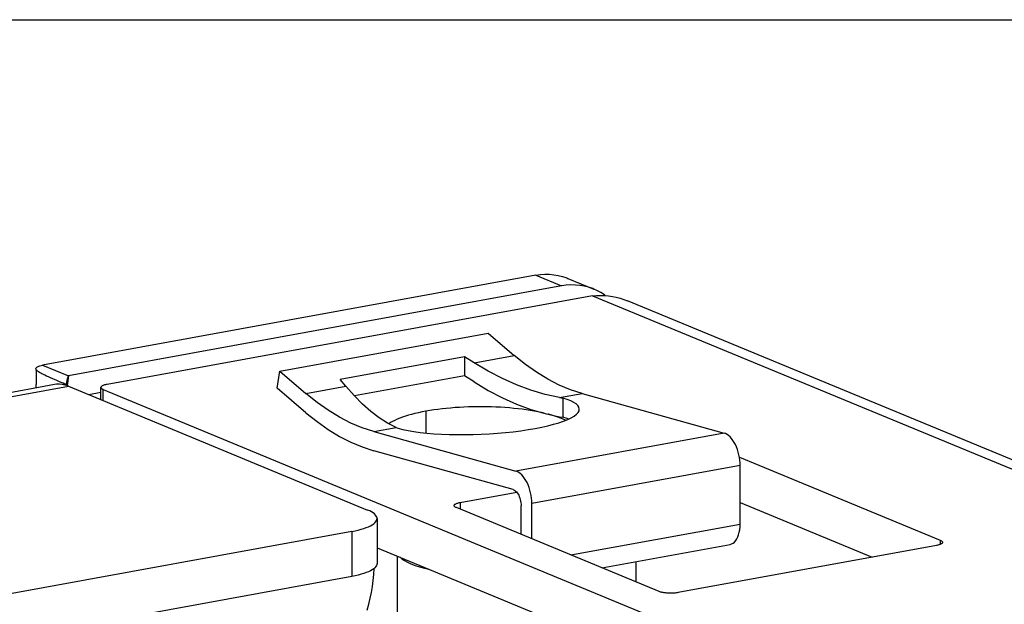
# Model space of a CAD drawing. Header units: inches. Extents: x 0 to 97.1, y 0 to 62.9.
# Tile 10 of 13: x 32.7 to 40.5, y 58.2 to 62.9. Entities that reach past the tile are written whole.
import ezdxf

# ---------------------------------------------------------------- set-up
doc = ezdxf.new("R2010")
doc.units = ezdxf.units.IN
doc.header["$LTSCALE"] = 5.342857
doc.header["$MEASUREMENT"] = 0
doc.layers.get('0').update_dxf_attribs({"linetype": 'CONTINUOUS'})

msp = doc.modelspace()

# ---------------------------------------------------------------- linework, layer by layer
at = {"color": 7, "linetype": 'Continuous'}
for p, q in [((0, 62.8571), (97.1429, 62.8571)), ((36.8154, 60.8282), (32.9003, 60.1139)), ((36.8154, 60.8282), (36.8519, 60.8335)), ((36.8154, 60.8282), (37.0209, 60.7432)), ((36.8519, 60.8335), (36.8882, 60.836)), ((36.8882, 60.836), (36.9242, 60.8357)), ((36.9242, 60.8357), (36.9597, 60.8326)), ((36.9597, 60.8326), (36.9946, 60.8268)), ((36.9946, 60.8268), (37.0288, 60.8181)), ((37.0288, 60.8181), (37.062, 60.8068)), ((37.062, 60.8068), (37.0712, 60.8031)), ((37.0712, 60.8031), (37.2768, 60.7181)), ((34.7825, 60.0658), (36.4363, 60.3676)), ((36.4363, 60.3676), (36.6444, 60.1909)), ((36.3271, 60.1331), (36.6444, 60.1909)), ((36.7328, 60.1203), (36.6444, 60.1909)), ((32.871, 60.1067), (32.8789, 60.1091)), ((32.8789, 60.1091), (32.8886, 60.1116)), ((32.8886, 60.1116), (32.9003, 60.1139)), ((32.9003, 60.1139), (33.1059, 60.0289)), ((36.2509, 60.1816), (35.263, 60.0013)), ((36.2509, 60.1816), (36.2509, 60.0293)), ((36.3271, 60.1331), (36.2509, 60.1816)), ((36.4384, 60.0666), (36.3271, 60.1331)), ((36.8218, 60.0577), (36.7328, 60.1203)), ((32.8472, 60.086), (32.8473, 60.0883)), ((32.8472, 60.086), (32.8475, 60.0828)), ((32.8474, 60.0844), (32.8472, 60.086)), ((32.8473, 60.0883), (32.8484, 60.0921)), ((32.849, 60.0803), (32.8474, 60.0844)), ((32.8475, 60.0828), (32.8478, 60.0785)), ((32.8478, 60.0785), (32.8481, 60.0742)), ((32.8481, 60.0742), (32.8483, 60.0699)), ((32.8483, 60.0699), (32.8486, 60.0656)), ((32.8484, 60.0921), (32.8508, 60.0955)), ((32.8486, 60.0656), (32.8488, 60.0613)), ((32.8488, 60.0613), (32.849, 60.0571)), ((32.8518, 60.0759), (32.849, 60.0803)), ((32.849, 60.0571), (32.8491, 60.0529)), ((32.8491, 60.0529), (32.8493, 60.0486)), ((32.8493, 60.0486), (32.8494, 60.0444)), ((32.8494, 60.0444), (32.8495, 60.0402)), ((32.8495, 60.0402), (32.8496, 60.036)), ((32.8496, 60.036), (32.8497, 60.0319)), ((32.8497, 60.0319), (32.8497, 60.0277)), ((32.8508, 60.0955), (32.8543, 60.0987)), ((32.8562, 60.0712), (32.8518, 60.0759)), ((32.8543, 60.0987), (32.8589, 60.1015)), ((32.8573, 60.0702), (32.8562, 60.0712)), ((32.8619, 60.0663), (32.8573, 60.0702)), ((32.8589, 60.1015), (32.8644, 60.1042)), ((32.8685, 60.0614), (32.8619, 60.0663)), ((32.8644, 60.1042), (32.871, 60.1067)), ((32.8762, 60.0564), (32.8685, 60.0614)), ((32.8854, 60.0511), (32.8762, 60.0564)), ((32.8956, 60.0455), (32.8854, 60.0511)), ((32.9067, 60.04), (32.8956, 60.0455)), ((32.9187, 60.0342), (32.9067, 60.04)), ((32.9321, 60.028), (32.9187, 60.0342)), ((34.7618, 59.9311), (34.7825, 60.0658)), ((34.7825, 60.0658), (34.9906, 59.8892)), ((36.5506, 60.0083), (36.4384, 60.0666)), ((36.9117, 60.0032), (36.8218, 60.0577)), ((32.995, 59.9604), (27.765, 59.0062)), ((32.8478, 59.9555), (32.8473, 59.9477)), ((32.8483, 59.9633), (32.8478, 59.9555)), ((32.8487, 59.9711), (32.8483, 59.9633)), ((32.849, 59.979), (32.8487, 59.9711)), ((32.8493, 59.987), (32.849, 59.979)), ((32.8495, 59.995), (32.8493, 59.987)), ((32.8497, 60.0031), (32.8495, 59.995)), ((32.8497, 60.0277), (32.8498, 60.0236)), ((32.8498, 60.0113), (32.8497, 60.0031)), ((32.8498, 60.0236), (32.8498, 60.0195)), ((32.8498, 60.0195), (32.8498, 60.0113)), ((32.9466, 60.0216), (32.9321, 60.028)), ((32.9619, 60.015), (32.9466, 60.0216)), ((33.0129, 59.9932), (32.9619, 60.015)), ((33.0119, 59.9626), (32.995, 59.9604)), ((33.0335, 59.9631), (33.0119, 59.9626)), ((33.0302, 59.9857), (33.0129, 59.9932)), ((33.047, 59.9781), (33.0302, 59.9857)), ((33.0553, 59.9611), (33.0335, 59.9631)), ((33.0627, 59.9707), (33.047, 59.9781)), ((33.0773, 59.9565), (33.0553, 59.9611)), ((33.077, 59.9633), (33.0627, 59.9707)), ((33.0894, 59.9562), (33.077, 59.9633)), ((33.0995, 59.9494), (33.0773, 59.9565)), ((33.0995, 59.9494), (33.0894, 59.9562)), ((35.3078, 59.9471), (35.263, 60.0013)), ((36.2509, 60.0293), (35.3758, 59.8697)), ((36.3271, 59.9808), (36.2509, 60.0293)), ((36.3271, 59.9808), (36.4384, 59.9144)), ((36.6637, 59.958), (36.5506, 60.0083)), ((36.7774, 59.9159), (36.6637, 59.958)), ((37.0019, 59.9569), (36.9117, 60.0032)), ((37.0922, 59.919), (37.0019, 59.9569)), ((27.7589, 58.9709), (33.1066, 59.9465)), ((32.8468, 59.94), (32.8463, 59.9332)), ((32.8473, 59.9477), (32.8468, 59.94)), ((33.1013, 59.9487), (33.0995, 59.9494)), ((33.1031, 59.948), (33.1013, 59.9487)), ((33.1048, 59.9473), (33.1031, 59.948)), ((33.1048, 59.9473), (35.4807, 58.9645)), ((33.3639, 59.8401), (33.3639, 59.9376)), ((33.3818, 59.8327), (33.3818, 59.9213)), ((34.9906, 59.737), (34.7618, 59.9311)), ((34.9906, 59.8892), (35.3078, 59.9471)), ((35.079, 59.8186), (34.9906, 59.8892)), ((35.3733, 59.8723), (35.3078, 59.9471)), ((36.4384, 59.9144), (36.5505, 59.856)), ((36.8911, 59.8824), (36.7774, 59.9159)), ((37.005, 59.8572), (36.8911, 59.8824)), ((37.005, 59.8572), (37.1827, 59.8896)), ((37.1827, 59.8896), (37.0922, 59.919)), ((37.1827, 59.8896), (38.31, 59.5752)), ((35.168, 59.756), (35.079, 59.8186)), ((35.4392, 59.8055), (35.3733, 59.8723)), ((35.5058, 59.7467), (35.4392, 59.8055)), ((36.5505, 59.856), (36.6637, 59.8058)), ((36.6637, 59.8058), (36.7774, 59.7637)), ((37.005, 59.8572), (37.0298, 59.8526)), ((37.0298, 59.8526), (37.0298, 59.7004)), ((37.0636, 59.8421), (37.0298, 59.8526)), ((37.0926, 59.831), (37.0636, 59.8421)), ((37.1166, 59.8191), (37.0926, 59.831)), ((37.1357, 59.8067), (37.1166, 59.8191)), ((37.1495, 59.7937), (37.1357, 59.8067)), ((34.9906, 59.737), (35.0789, 59.6663)), ((35.2579, 59.7015), (35.168, 59.756)), ((35.5726, 59.6961), (35.5058, 59.7467)), ((35.943, 59.7485), (35.9429, 59.576)), ((36.7774, 59.7637), (36.8911, 59.7301)), ((36.8911, 59.7301), (37.005, 59.7049)), ((37.1203, 59.7107), (37.1384, 59.7247)), ((37.1384, 59.7247), (37.1513, 59.7388)), ((37.158, 59.7804), (37.1495, 59.7937)), ((37.1513, 59.7388), (37.1589, 59.7528)), ((37.1611, 59.7655), (37.158, 59.7804)), ((37.1589, 59.7528), (37.1611, 59.7655)), ((35.0789, 59.6663), (35.168, 59.6038)), ((35.3481, 59.6552), (35.2579, 59.7015)), ((35.4384, 59.6173), (35.3481, 59.6552)), ((35.6395, 59.654), (35.5726, 59.6961)), ((35.7065, 59.6202), (35.6395, 59.654)), ((36.9119, 59.6332), (36.9574, 59.6449)), ((36.9574, 59.6449), (36.999, 59.6572)), ((36.999, 59.6572), (37.0363, 59.67)), ((37.005, 59.7049), (37.0298, 59.7004)), ((37.0636, 59.6899), (37.0298, 59.7004)), ((37.0363, 59.67), (37.0691, 59.6833)), ((37.0743, 59.6858), (37.0636, 59.6899)), ((37.0691, 59.6833), (37.0972, 59.6969)), ((37.0972, 59.6969), (37.1203, 59.7107)), ((35.168, 59.6038), (35.2578, 59.5492)), ((35.5288, 59.5878), (35.4384, 59.6173)), ((35.5288, 59.5878), (35.7065, 59.6202)), ((35.5288, 59.5878), (36.6562, 59.2735)), ((35.7065, 59.6202), (35.721, 59.6138)), ((35.721, 59.6138), (35.7594, 59.6042)), ((35.7594, 59.6042), (35.8017, 59.5955)), ((35.8017, 59.5955), (35.8481, 59.5877)), ((35.8481, 59.5877), (35.8981, 59.5809)), ((35.8981, 59.5809), (35.9513, 59.5751)), ((35.9513, 59.5751), (36.0074, 59.5705)), ((36.0074, 59.5705), (36.0661, 59.5669)), ((36.0661, 59.5669), (36.1268, 59.5645)), ((36.1268, 59.5645), (36.1892, 59.5633)), ((36.1892, 59.5633), (36.2529, 59.5632)), ((36.2529, 59.5632), (36.3174, 59.5642)), ((36.3174, 59.5642), (36.3823, 59.5664)), ((36.3823, 59.5664), (36.4471, 59.5698)), ((36.4471, 59.5698), (36.5114, 59.5743)), ((36.5114, 59.5743), (36.5747, 59.5798)), ((36.5747, 59.5798), (36.6367, 59.5864)), ((36.6367, 59.5864), (36.6969, 59.594)), ((38.31, 59.5752), (36.6562, 59.2735)), ((36.6969, 59.594), (36.7549, 59.6025)), ((36.7549, 59.6025), (36.8103, 59.612)), ((36.8103, 59.612), (36.8628, 59.6222)), ((36.8628, 59.6222), (36.9119, 59.6332)), ((38.3223, 59.5707), (38.31, 59.5752)), ((38.3344, 59.5641), (38.3223, 59.5707)), ((38.3464, 59.5553), (38.3344, 59.5641)), ((35.2578, 59.5492), (35.3481, 59.5029)), ((35.3481, 59.5029), (35.4384, 59.4651)), ((38.3582, 59.5445), (38.3464, 59.5553)), ((38.3695, 59.5319), (38.3582, 59.5445)), ((38.3803, 59.5174), (38.3695, 59.5319)), ((38.3904, 59.5014), (38.3803, 59.5174)), ((38.3998, 59.4839), (38.3904, 59.5014)), ((38.4083, 59.4652), (38.3998, 59.4839)), ((35.4384, 59.4651), (35.5288, 59.4356)), ((36.6351, 59.1272), (35.5288, 59.4356)), ((38.4159, 59.4454), (38.4083, 59.4652)), ((38.4224, 59.4248), (38.4159, 59.4454)), ((38.4279, 59.4036), (38.4224, 59.4248)), ((38.4322, 59.382), (38.4279, 59.4036)), ((38.4353, 59.3602), (38.4322, 59.382)), ((38.4372, 59.3385), (38.4353, 59.3602)), ((38.4378, 59.317), (38.4372, 59.3385)), ((36.6685, 59.269), (36.6562, 59.2735)), ((36.6806, 59.2624), (36.6685, 59.269)), ((36.6926, 59.2536), (36.6806, 59.2624)), ((36.7044, 59.2428), (36.6926, 59.2536)), ((38.4378, 59.317), (36.784, 59.0152)), ((38.4377, 58.8528), (38.4378, 59.317)), ((36.7157, 59.2301), (36.7044, 59.2428)), ((36.7265, 59.2157), (36.7157, 59.2301)), ((36.7366, 59.1997), (36.7265, 59.2157)), ((36.746, 59.1822), (36.7366, 59.1997)), ((36.7545, 59.1635), (36.746, 59.1822)), ((36.6351, 59.1272), (36.6421, 59.1245)), ((36.6421, 59.1245), (36.649, 59.1205)), ((36.649, 59.1205), (36.6558, 59.115)), ((36.6558, 59.115), (36.6624, 59.1083)), ((36.6624, 59.1083), (36.6687, 59.1004)), ((36.6687, 59.1004), (36.6746, 59.0915)), ((36.7621, 59.1437), (36.7545, 59.1635)), ((36.7686, 59.1231), (36.7621, 59.1437)), ((36.7741, 59.1019), (36.7686, 59.1231)), ((36.7784, 59.0802), (36.7741, 59.1019)), ((36.215, 59.0242), (36.215, 58.971)), ((36.6746, 59.0915), (36.68, 59.0815)), ((36.68, 59.0815), (36.6848, 59.0708)), ((36.6848, 59.0708), (36.689, 59.0594)), ((36.689, 59.0594), (36.6925, 59.0475)), ((36.6925, 59.0475), (36.6953, 59.0352)), ((36.6953, 59.0352), (36.6973, 59.0228)), ((36.6973, 59.0228), (36.6986, 59.0104)), ((36.7815, 59.0584), (36.7784, 59.0802)), ((36.7834, 59.0368), (36.7815, 59.0584)), ((36.784, 59.0152), (36.7834, 59.0368)), ((36.7839, 58.7357), (36.784, 59.0152)), ((38.4377, 59.0242), (39.4872, 58.5901)), ((35.4974, 58.957), (35.4807, 58.9645)), ((35.5121, 58.9492), (35.4974, 58.957)), ((35.5247, 58.9412), (35.5121, 58.9492)), ((35.5353, 58.9329), (35.5247, 58.9412)), ((36.6986, 59.0104), (36.699, 58.998)), ((36.6989, 58.7709), (36.699, 58.998)), ((35.5295, 58.8555), (35.5391, 58.8638)), ((35.5436, 58.9245), (35.5353, 58.9329)), ((35.5391, 58.8638), (35.5465, 58.8723)), ((35.5498, 58.9159), (35.5436, 58.9245)), ((35.5465, 58.8723), (35.5517, 58.881)), ((35.5537, 58.9072), (35.5498, 58.9159)), ((35.5517, 58.881), (35.5546, 58.8897)), ((35.5553, 58.8985), (35.5537, 58.9072)), ((35.5546, 58.8897), (35.5553, 58.8966)), ((35.5553, 58.8966), (35.5553, 58.8985)), ((35.5553, 58.8966), (35.5553, 58.5394)), ((35.356, 58.7944), (27.8935, 57.4329)), ((35.356, 58.7944), (35.3559, 58.4373)), ((35.356, 58.7944), (35.382, 58.7996)), ((35.382, 58.7996), (35.4064, 58.8051)), ((35.4064, 58.8051), (35.4294, 58.8112)), ((35.4294, 58.8112), (35.4507, 58.8177)), ((35.4507, 58.8177), (35.4704, 58.8246)), ((35.4704, 58.8246), (35.4881, 58.8319)), ((35.4881, 58.8319), (35.504, 58.8395)), ((35.504, 58.8395), (35.5178, 58.8473)), ((35.5178, 58.8473), (35.5295, 58.8555)), ((37.0936, 58.6076), (38.4377, 58.8528)), ((38.426, 58.7683), (38.431, 58.7876)), ((38.431, 58.7876), (38.4347, 58.8082)), ((38.4347, 58.8082), (38.4369, 58.83)), ((38.4369, 58.83), (38.4377, 58.8528)), ((38.3822, 58.7014), (38.393, 58.7102)), ((38.393, 58.7102), (38.4029, 58.7215)), ((38.4029, 58.7215), (38.4118, 58.7351)), ((38.4118, 58.7351), (38.4195, 58.7508)), ((38.4195, 58.7508), (38.426, 58.7683)), ((40.027, 58.724), (40.027, 58.6914)), ((35.5553, 58.6651), (44.8029, 54.8398)), ((37.3404, 58.5055), (38.3576, 58.6911)), ((38.3576, 58.6911), (38.3705, 58.695)), ((38.3705, 58.695), (38.3822, 58.7014)), ((35.7145, 58.5993), (35.7144, 57.9752)), ((35.7379, 58.5896), (35.752, 58.577)), ((35.752, 58.577), (35.7722, 58.563)), ((35.7722, 58.563), (35.7966, 58.5496)), ((35.7966, 58.5496), (35.8249, 58.5368)), ((37.6128, 58.3928), (37.6129, 58.5552)), ((35.8249, 58.5368), (35.857, 58.5246)), ((35.857, 58.5246), (35.8926, 58.5132)), ((35.8926, 58.5132), (35.9316, 58.5027)), ((35.9316, 58.5027), (35.9685, 58.4942))]:
    msp.add_line(p, q, dxfattribs=at)
at = {"color": 3, "linetype": 'Continuous'}
for p, q in [((37.0209, 60.7432), (33.1059, 60.0289)), ((37.0575, 60.7485), (37.0209, 60.7432)), ((37.0937, 60.751), (37.0575, 60.7485)), ((37.1298, 60.7507), (37.0937, 60.751)), ((37.1653, 60.7476), (37.1298, 60.7507)), ((37.2002, 60.7417), (37.1653, 60.7476)), ((37.2344, 60.7331), (37.2002, 60.7417)), ((37.2667, 60.6655), (33.4118, 59.9622)), ((37.2676, 60.7218), (37.2344, 60.7331)), ((37.2667, 60.6655), (37.2984, 60.6677)), ((37.2667, 60.6655), (45.3368, 57.3273)), ((37.2768, 60.7181), (37.2676, 60.7218)), ((37.2998, 60.7078), (37.2768, 60.7181)), ((37.2984, 60.6677), (37.33, 60.6682)), ((37.3308, 60.6912), (37.2998, 60.7078)), ((37.33, 60.6682), (37.3615, 60.6672)), ((37.3604, 60.6721), (37.3308, 60.6912)), ((37.3676, 60.6666), (37.3604, 60.6721)), ((37.3615, 60.6672), (37.3928, 60.6644)), ((37.3928, 60.6644), (37.4237, 60.66)), ((37.4237, 60.66), (37.4543, 60.654)), ((37.4543, 60.654), (37.4844, 60.6463)), ((37.4844, 60.6463), (37.5141, 60.6369)), ((37.5141, 60.6369), (37.5432, 60.626)), ((45.343, 57.3996), (37.5432, 60.626)), ((33.0887, 59.9566), (33.0927, 59.9805)), ((33.0927, 59.9805), (33.0986, 60.0057)), ((33.1059, 60.0289), (33.0946, 59.9527)), ((33.0986, 60.0057), (33.1059, 60.0289)), ((33.3821, 59.9541), (33.3777, 59.9521)), ((33.3871, 59.9559), (33.3821, 59.9541)), ((33.3926, 59.9577), (33.3871, 59.9559)), ((33.3985, 59.9593), (33.3926, 59.9577)), ((33.4049, 59.9608), (33.3985, 59.9593)), ((33.4118, 59.9622), (33.4049, 59.9608)), ((33.3639, 59.8974), (33.2678, 59.8799)), ((33.364, 59.9389), (33.3639, 59.9376)), ((33.3639, 59.9376), (33.364, 59.9366)), ((33.3647, 59.9412), (33.364, 59.9389)), ((33.364, 59.9366), (33.3647, 59.9343)), ((33.3661, 59.9435), (33.3647, 59.9412)), ((33.3647, 59.9343), (33.3659, 59.932)), ((33.3659, 59.932), (33.3679, 59.9297)), ((33.368, 59.9457), (33.3661, 59.9435)), ((33.3679, 59.9297), (33.3705, 59.9275)), ((33.3707, 59.9479), (33.368, 59.9457)), ((33.3705, 59.9275), (33.3737, 59.9254)), ((33.3739, 59.95), (33.3707, 59.9479)), ((33.3737, 59.9254), (33.3775, 59.9233)), ((33.3777, 59.9521), (33.3739, 59.95)), ((33.3775, 59.9233), (33.3818, 59.9213)), ((33.3818, 59.9213), (44.9111, 55.1522)), ((35.8298, 59.7233), (35.8043, 59.7162)), ((35.8564, 59.7302), (35.8298, 59.7233)), ((35.8842, 59.7366), (35.8564, 59.7302)), ((35.9131, 59.7427), (35.8842, 59.7366)), ((35.943, 59.7485), (35.9131, 59.7427)), ((35.9738, 59.7538), (35.943, 59.7485)), ((36.0055, 59.7587), (35.9738, 59.7538)), ((36.0379, 59.7633), (36.0055, 59.7587)), ((36.0712, 59.7674), (36.0379, 59.7633)), ((36.105, 59.7711), (36.0712, 59.7674)), ((36.1395, 59.7743), (36.105, 59.7711)), ((36.1745, 59.7771), (36.1395, 59.7743)), ((36.2099, 59.7794), (36.1745, 59.7771)), ((36.2457, 59.7813), (36.2099, 59.7794)), ((36.2818, 59.7827), (36.2457, 59.7813)), ((36.318, 59.7837), (36.2818, 59.7827)), ((36.3544, 59.7842), (36.318, 59.7837)), ((36.3908, 59.7842), (36.3544, 59.7842)), ((36.4272, 59.7838), (36.3908, 59.7842)), ((36.4635, 59.7829), (36.4272, 59.7838)), ((36.4996, 59.7815), (36.4635, 59.7829)), ((36.5355, 59.7797), (36.4996, 59.7815)), ((36.5709, 59.7774), (36.5355, 59.7797)), ((36.606, 59.7747), (36.5709, 59.7774)), ((36.6405, 59.7715), (36.606, 59.7747)), ((36.6745, 59.7679), (36.6405, 59.7715)), ((36.7078, 59.7638), (36.6745, 59.7679)), ((36.7404, 59.7593), (36.7078, 59.7638)), ((36.7723, 59.7544), (36.7404, 59.7593)), ((36.8032, 59.7492), (36.7723, 59.7544)), ((36.8332, 59.7435), (36.8032, 59.7492)), ((36.8622, 59.7374), (36.8332, 59.7435)), ((36.8814, 59.733), (36.8622, 59.7374)), ((36.917, 59.7242), (36.9108, 59.7258)), ((36.9427, 59.7171), (36.917, 59.7242)), ((35.6635, 59.6581), (35.6494, 59.649)), ((35.6793, 59.6672), (35.6635, 59.6581)), ((35.6966, 59.676), (35.6793, 59.6672)), ((35.7153, 59.6846), (35.6966, 59.676)), ((35.7355, 59.6929), (35.7153, 59.6846)), ((35.7571, 59.7009), (35.7355, 59.6929)), ((35.7801, 59.7087), (35.7571, 59.7009)), ((35.8043, 59.7162), (35.7801, 59.7087)), ((36.9671, 59.7097), (36.9427, 59.7171)), ((36.9903, 59.7019), (36.9671, 59.7097)), ((37.0121, 59.6939), (36.9903, 59.7019)), ((37.0325, 59.6856), (37.0121, 59.6939)), ((37.0515, 59.6771), (37.0325, 59.6856)), ((37.0524, 59.6766), (37.0515, 59.6771)), ((38.4318, 59.3839), (40.027, 58.724)), ((36.215, 59.0242), (36.6641, 59.1062)), ((36.181, 59.0142), (36.1854, 59.0161)), ((36.1854, 59.0161), (36.1903, 59.018)), ((36.1903, 59.018), (36.1958, 59.0197)), ((36.1958, 59.0197), (36.2018, 59.0214)), ((36.2018, 59.0214), (36.2082, 59.0229)), ((36.2082, 59.0229), (36.215, 59.0242)), ((36.1672, 58.9997), (36.1673, 59.0009)), ((36.1673, 58.9986), (36.1672, 58.9997)), ((36.1673, 59.0009), (36.168, 59.0032)), ((36.1679, 58.9963), (36.1673, 58.9986)), ((36.1692, 58.994), (36.1679, 58.9963)), ((36.168, 59.0032), (36.1693, 59.0055)), ((36.1711, 58.9918), (36.1692, 58.994)), ((36.1693, 59.0055), (36.1713, 59.0078)), ((36.1737, 58.9896), (36.1711, 58.9918)), ((36.1713, 59.0078), (36.1739, 59.01)), ((36.1769, 58.9874), (36.1737, 58.9896)), ((36.1739, 59.01), (36.1771, 59.0121)), ((36.1807, 58.9854), (36.1769, 58.9874)), ((36.1771, 59.0121), (36.181, 59.0142)), ((36.1851, 58.9834), (36.1807, 58.9854)), ((37.7962, 58.317), (36.1851, 58.9834)), ((40.027, 58.724), (40.0314, 58.722)), ((40.0314, 58.722), (40.0352, 58.72)), ((40.0352, 58.72), (40.0384, 58.7178)), ((40.0384, 58.7178), (40.041, 58.7156)), ((40.0428, 58.7019), (40.0408, 58.6996)), ((40.041, 58.7156), (40.0429, 58.7134)), ((40.0441, 58.7042), (40.0428, 58.7019)), ((40.0429, 58.7134), (40.0442, 58.7111)), ((40.0448, 58.7065), (40.0441, 58.7042)), ((40.0442, 58.7111), (40.0448, 58.7088)), ((40.0448, 58.7088), (40.0449, 58.7077)), ((40.0449, 58.7077), (40.0448, 58.7065)), ((39.9971, 58.6832), (37.9447, 58.3087)), ((40.0039, 58.6845), (39.9971, 58.6832)), ((40.0103, 58.686), (40.0039, 58.6845)), ((40.0163, 58.6877), (40.0103, 58.686)), ((40.0218, 58.6894), (40.0163, 58.6877)), ((40.0267, 58.6913), (40.0218, 58.6894)), ((40.0311, 58.6932), (40.0267, 58.6913)), ((40.035, 58.6953), (40.0311, 58.6932)), ((40.0382, 58.6974), (40.035, 58.6953)), ((40.0408, 58.6996), (40.0382, 58.6974)), ((35.4703, 58.4675), (35.4507, 58.4606)), ((35.4881, 58.4747), (35.4703, 58.4675)), ((35.5039, 58.4823), (35.4881, 58.4747)), ((35.5177, 58.4902), (35.5039, 58.4823)), ((35.5295, 58.4983), (35.5177, 58.4902)), ((35.5391, 58.5067), (35.5295, 58.4983)), ((35.5297, 58.4529), (35.5324, 58.5002)), ((35.5324, 58.5002), (35.5324, 58.5009)), ((35.5465, 58.5152), (35.5391, 58.5067)), ((35.5517, 58.5239), (35.5465, 58.5152)), ((35.5546, 58.5326), (35.5517, 58.5239)), ((35.5553, 58.5394), (35.5546, 58.5326)), ((35.3559, 58.4373), (27.9512, 57.0864)), ((35.3819, 58.4424), (35.3559, 58.4373)), ((35.4063, 58.448), (35.3819, 58.4424)), ((35.4293, 58.4541), (35.4063, 58.448)), ((35.4507, 58.4606), (35.4293, 58.4541)), ((35.5189, 58.3581), (35.5252, 58.4055)), ((35.5252, 58.4055), (35.5297, 58.4529)), ((35.5109, 58.3107), (35.5189, 58.3581)), ((37.8011, 58.3151), (37.7962, 58.317)), ((37.8065, 58.3133), (37.8011, 58.3151)), ((37.8125, 58.3117), (37.8065, 58.3133)), ((37.8189, 58.3102), (37.8125, 58.3117)), ((35.4898, 58.2163), (35.5012, 58.2634)), ((35.5012, 58.2634), (35.5109, 58.3107)), ((37.8257, 58.3088), (37.8189, 58.3102)), ((37.8328, 58.3076), (37.8257, 58.3088)), ((37.8403, 58.3066), (37.8328, 58.3076)), ((37.8481, 58.3057), (37.8403, 58.3066)), ((37.8561, 58.305), (37.8481, 58.3057)), ((37.8642, 58.3044), (37.8561, 58.305)), ((37.8725, 58.304), (37.8642, 58.3044)), ((37.8809, 58.3038), (37.8725, 58.304)), ((37.8893, 58.3038), (37.8809, 58.3038)), ((37.8977, 58.304), (37.8893, 58.3038)), ((37.906, 58.3044), (37.8977, 58.304)), ((37.9142, 58.3049), (37.906, 58.3044)), ((37.9222, 58.3056), (37.9142, 58.3049)), ((37.93, 58.3065), (37.9222, 58.3056)), ((37.9375, 58.3075), (37.93, 58.3065)), ((37.9447, 58.3087), (37.9375, 58.3075)), ((35.4766, 58.1696), (35.4898, 58.2163))]:
    msp.add_line(p, q, dxfattribs=at)

doc.saveas('drawing.dxf')
